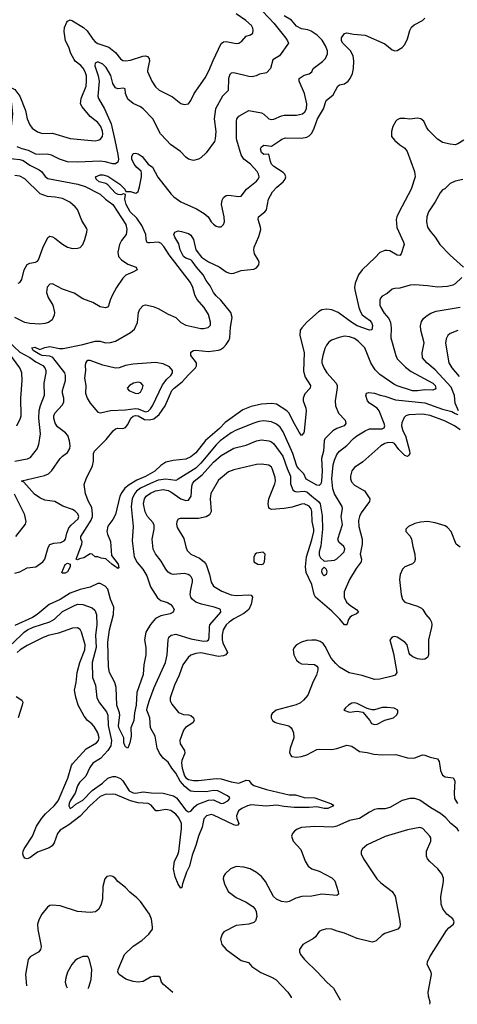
# Model space of a CAD drawing. Header units: inches. Extents: x 1694797 to 1849917, y 907313 to 1017959.
# Tile 19 of 256: x 1712970 to 1716447, y 913134 to 920957. Entities that reach past the tile are written whole.
import ezdxf

# ---------------------------------------------------------------- set-up
doc = ezdxf.new("R2010")
doc.units = ezdxf.units.IN
doc.header["$MEASUREMENT"] = 0
doc.layers.add('B7911', color=7, linetype='Continuous')
doc.layers.add('B7912', color=7, linetype='Continuous')

msp = doc.modelspace()

# ---------------------------------------------------------------- linework, layer by layer
at = {"layer": 'B7911', "color": 5}
for points, elevation in [([(1712930, 916559), (1712970, 916571.2), (1713030, 916601.5), (1713098.5, 916610), (1713154.4, 916650), (1713169.8, 916670), (1713196.2, 916763.8), (1713210, 916786.7), (1713241, 916799), (1713297, 916803), (1713324, 916816), (1713334.3, 916830), (1713342.9, 916877.1), (1713360.6, 916919.4), (1713378.7, 916941.3), (1713434.6, 916990), (1713439.8, 917010), (1713432.5, 917030), (1713410, 917053.1), (1713390, 917065.3), (1713312.7, 917092.7), (1713249.3, 917130), (1713170, 917140.5), (1713130, 917158.5), (1713087.5, 917187.5), (1713002, 917282), (1712984, 917290), (1712986.3, 917293.7), (1713165.6, 917334.4), (1713198.9, 917350), (1713224.6, 917375.4), (1713290, 917470.5), (1713309.5, 917490), (1713350, 917517.1), (1713367.1, 917550), (1713370.8, 917570), (1713366.3, 917610), (1713352.3, 917652.3), (1713333.7, 917673.7), (1713270, 917721.3), (1713251.3, 917751.3), (1713241.3, 917790), (1713242.2, 917810), (1713249.8, 917830), (1713310, 917897.8), (1713319.8, 917920.2), (1713321.2, 917950), (1713309.9, 917990), (1713309.3, 918010), (1713333.3, 918090), (1713334.5, 918130), (1713329.1, 918150), (1713232.1, 918272.1), (1713210, 918282.7), (1713149.3, 918290), (1713130, 918297.7), (1713077.4, 918330), (1713065.1, 918350), (1713090, 918355), (1713130, 918336.9), (1713170, 918353), (1713210, 918360.9), (1713285.8, 918345.8), (1713315, 918345), (1713470, 918376.5), (1713570, 918403.1), (1713610, 918402), (1713650.3, 918390.3), (1713690, 918391.3), (1713730, 918402.8), (1713850, 918473), (1713881.1, 918498.9), (1713906.8, 918550), (1713914.3, 918630), (1713923.5, 918656.5), (1713950, 918685.5), (1713970, 918690.4), (1714030, 918679.5), (1714070, 918663.7), (1714150, 918616.9), (1714210, 918590.3), (1714250.4, 918550), (1714290, 918531.2), (1714410, 918503.9), (1714430, 918503.2), (1714468.5, 918511.5), (1714484.7, 918530), (1714486.7, 918553.3), (1714470, 918614), (1714436.1, 918670), (1714376.4, 918736.4), (1714361.4, 918770), (1714345.6, 918830), (1714327.8, 918870), (1714156.5, 919090), (1714116.2, 919156.2), (1714090, 919181.8), (1714070, 919189.8), (1714003.3, 919183.3), (1713990, 919183.9), (1713980.5, 919190), (1713973.5, 919213.5), (1713971.2, 919250), (1713941.1, 919321.1), (1713899.9, 919379.9), (1713848, 919430), (1713815.3, 919490), (1713805.2, 919530), (1713809.4, 919569.4), (1713794.2, 919574.2), (1713774.3, 919565.7), (1713752.5, 919567.5), (1713730, 919579.1), (1713670, 919645.9), (1713655, 919655), (1713602.2, 919670), (1713577.8, 919690), (1713572.8, 919710), (1713610, 919725.3), (1713630, 919725.3), (1713670, 919713.3), (1713765.4, 919650), (1713806.3, 919610), (1713813.2, 919593.2), (1713850, 919592.6), (1713890, 919578.3), (1713897.8, 919582.2), (1713910, 919593), (1713920.6, 919630), (1713937, 919710), (1713937.3, 919737.3), (1713933.6, 919753.6), (1713901.6, 919781.6), (1713880.5, 919810), (1713861.4, 919850), (1713859.8, 919870), (1713870, 919894), (1713890, 919897.1), (1713910, 919890.4), (1713941.7, 919870), (1713990, 919810.4), (1714024.4, 919784.5), (1714066.4, 919706.4), (1714173.6, 919570), (1714193.8, 919550), (1714250.6, 919510.6), (1714374.2, 919454.2), (1714436.2, 919416.2), (1714466.4, 919390), (1714491.7, 919351.7), (1714510, 919333), (1714530, 919318), (1714550, 919310.6), (1714570, 919310.7), (1714589.3, 919330), (1714596.2, 919350), (1714594, 919390), (1714572.1, 919490), (1714577.6, 919522.4), (1714590, 919545.5), (1714610, 919559.3), (1714630, 919563.8), (1714710, 919552.4), (1714730, 919555.5), (1714771.8, 919610), (1714850, 919674.9), (1714863.6, 919690), (1714872.8, 919710), (1714868.3, 919730), (1714856.4, 919750), (1714802.3, 919810), (1714749.9, 919849.9), (1714730, 919883.6), (1714696.2, 920000)], 840), ([(1713725.3, 920000), (1713750, 919886), (1713754.3, 919850), (1713750, 919825.3), (1713730, 919812.3), (1713710, 919811), (1713650, 919827.3), (1713610, 919832.3), (1713430, 919824.5), (1713350, 919828.4), (1713286.9, 919850), (1713222.2, 919882.2), (1713188, 919888), (1713130, 919886.2), (1713097.6, 919890), (1713038.3, 919918.3), (1712990, 919930.1), (1712950, 919946.8)], 860), ([(1715947.2, 920000), (1715950, 919996.3), (1715990, 919962), (1716030, 919935.6), (1716048.9, 919910), (1716106, 919750), (1716112.8, 919710), (1716079.6, 919610), (1715983.9, 919430), (1715965.9, 919390), (1715961.7, 919370), (1715965.8, 919305.8), (1716020.4, 919190), (1716023.8, 919170), (1716002, 919098), (1715990, 919084.2), (1715970, 919086), (1715910, 919119.8), (1715890, 919124.2), (1715870, 919124.4), (1715830, 919108), (1715793.5, 919066.5), (1715690, 918969.6), (1715661.7, 918930), (1715635.8, 918864.2), (1715630.2, 918830), (1715631.9, 918810), (1715663.7, 918670), (1715676.5, 918636.5), (1715692, 918612.1), (1715748.5, 918570), (1715763.9, 918550), (1715772.5, 918527.5), (1715766.9, 918493.1), (1715750, 918489.8), (1715650, 918524.2), (1715607.7, 918550), (1715501.3, 918630), (1715450, 918652.7), (1715410, 918658.4), (1715370, 918651.7), (1715343, 918637), (1715250, 918554.6), (1715210.2, 918510), (1715199.4, 918490), (1715194.8, 918450), (1715229.5, 918310), (1715225.5, 918165.5), (1715237.9, 918117.9), (1715280.9, 918050), (1715276.5, 918030), (1715235.2, 917984.8), (1715222.3, 917950), (1715222.9, 917930), (1715243.5, 917870), (1715245, 917850), (1715230, 917688), (1715226.2, 917673.8), (1715210, 917653.2), (1715190, 917680.7), (1715139.8, 917770), (1715112.1, 917832.1), (1715091.6, 917850), (1715010, 917902.7), (1714970, 917908), (1714890, 917902.4), (1714810, 917885), (1714743.7, 917856.3), (1714603.2, 917756.8), (1714556.3, 917710), (1714445.3, 917614.7), (1714370, 917516), (1714330, 917483.5), (1714290, 917465.7), (1714190, 917455.6), (1714130, 917440.4), (1714090, 917414.5), (1714042.8, 917370), (1713970, 917328.5), (1713900.3, 917299.7), (1713838.9, 917261.1), (1713805.7, 917234.3), (1713780.7, 917199.3), (1713766.2, 917170), (1713730, 917025.2), (1713710, 916986), (1713670, 916933.2), (1713662.6, 916890), (1713666.5, 916870), (1713690.9, 916810), (1713698.5, 916698.5), (1713752, 916630), (1713757.3, 916602.7), (1713750, 916595.3), (1713744.8, 916604.8), (1713730, 916609.6), (1713700.9, 916630), (1713653, 916673), (1713618, 916678), (1713590, 916688), (1713570, 916688), (1713546, 916710), (1713530, 916713.2), (1713478.4, 916681.6), (1713445.8, 916674.2), (1713430, 916666), (1713418, 916670), (1713464.4, 916790), (1713465.1, 916810), (1713456, 916830), (1713454.5, 916850), (1713538.4, 916981.7), (1713548, 917010), (1713549.4, 917030), (1713541.9, 917081.9), (1713516.4, 917130), (1713493, 917190), (1713482.7, 917262.7), (1713498, 917310), (1713546.9, 917413.1), (1713555.4, 917450), (1713556.3, 917510), (1713563.6, 917530), (1713658, 917622), (1713711.8, 917690), (1713730, 917706.4), (1713750, 917712.6), (1713790, 917710.2), (1713810, 917718.2), (1713830, 917740.3), (1713851.6, 917790), (1713870, 917806.6), (1713890, 917813), (1713910, 917810.3), (1713961.7, 917781.7), (1714002.1, 917777.9), (1714034.4, 917785.6), (1714078.8, 917821.2), (1714125.4, 917890), (1714178.4, 918010), (1714195.9, 918030), (1714260.2, 918079.8), (1714310, 918135.9), (1714366.2, 918190), (1714374.3, 918205.7), (1714375.1, 918230), (1714329.7, 918290), (1714330, 918314.8), (1714351.5, 918328.5), (1714368.6, 918331.4), (1714470, 918321.6), (1714549.8, 918330.2), (1714564.6, 918335.4), (1714588.3, 918351.7), (1714610, 918375.6), (1714632, 918408), (1714639.8, 918430), (1714644.8, 918515.2), (1714657, 918590), (1714647.8, 918630), (1714569, 918729), (1714530, 918762.9), (1714508.7, 918788.7), (1714482.5, 918842.5), (1714450, 918885.3), (1714428.2, 918930), (1714374.5, 918990), (1714339.3, 919039.3), (1714329.9, 919049.9), (1714290, 919061.3), (1714270, 919074.5), (1714245.4, 919130), (1714235.3, 919175.3), (1714201.8, 919230), (1714195.1, 919250), (1714203.6, 919270), (1714230, 919278.9), (1714255.3, 919275.3), (1714310, 919258), (1714330, 919244.9), (1714351.4, 919210), (1714370.2, 919130), (1714413, 919070), (1714470, 919033.4), (1714553.6, 918993.6), (1714610, 918954.6), (1714630, 918945.7), (1714650, 918939.5), (1714670, 918942), (1714730, 918965.7), (1714830, 918974.3), (1714850, 918985.6), (1714869.9, 919010), (1714871.8, 919030), (1714864.9, 919050), (1714836, 919096), (1714829.5, 919130), (1714833.6, 919150), (1714870, 919235.2), (1714885.9, 919290), (1714883.8, 919310), (1714864.2, 919370), (1714867.1, 919390), (1714917.6, 919430), (1714930, 919447.7), (1714946.6, 919530), (1714977.4, 919590), (1715012.4, 919627.6), (1715062.1, 919670), (1715078.7, 919690), (1715083.8, 919710), (1715077, 919730), (1715064.1, 919744.1), (1714989.8, 919790), (1714970.9, 919810), (1714962, 919830), (1714950, 919888.7), (1714910, 919886), (1714890, 919901.6), (1714883.8, 919930), (1714890, 919947.7), (1714910, 919959.7), (1714970, 919952), (1715041.3, 920000)], 820), ([(1713512.2, 920000), (1713570, 919994.6), (1713592.7, 920000)], 880), ([(1714519.6, 920000), (1714516.4, 919990), (1714450, 919900.5), (1714410, 919860.5), (1714390, 919848), (1714350, 919838.4), (1714310, 919848.2), (1714290, 919863.8), (1714248.2, 919910), (1714166.8, 919966.8), (1714135.3, 920000)], 860), ([(1716498.4, 920000), (1716450, 919969.8), (1716430, 919963.9), (1716390, 919967.4), (1716330, 919982.8), (1716302.5, 920000)], 820), ([(1712870, 919856.4), (1712970, 919846.8), (1712998.2, 919838.2), (1713050, 919801.2), (1713124.7, 919764.7), (1713143.5, 919750), (1713171.7, 919711.7), (1713194.3, 919694.3), (1713432, 919650), (1713490, 919630.9), (1713610, 919571.3), (1713651.8, 919531.8), (1713708.7, 919490), (1713811.8, 919330), (1713822.2, 919290), (1713814.7, 919250), (1713778.3, 919201.7), (1713762, 919170), (1713749.7, 919110), (1713754.9, 919074.9), (1713778.7, 919050), (1713830, 919015.6), (1713895.3, 918990), (1713902, 918970), (1713869, 918950), (1713813.5, 918926.5), (1713790, 918904.4), (1713739.8, 918830), (1713707.6, 918770), (1713688.7, 918730), (1713675.3, 918684.7), (1713666.6, 918673.4), (1713652.3, 918667.7), (1713610, 918674.9), (1713550.2, 918710.2), (1713470, 918740.2), (1713403.4, 918783.4), (1713310, 918817), (1713230, 918858.4), (1713210, 918857.1), (1713188, 918832), (1713181.8, 918790), (1713195.6, 918750), (1713233.8, 918690), (1713247.4, 918630), (1713244.7, 918610), (1713227, 918573), (1713198, 918550), (1713170, 918542.4), (1713130, 918539.2), (1713050, 918542.6), (1713010, 918551.1), (1712930.7, 918590.7)], 860), ([(1712956.6, 918863.4), (1712971.8, 918870), (1712987.7, 918892.3), (1713006.2, 918970), (1713028.2, 919011.8), (1713050, 919023.2), (1713094.5, 919030), (1713110, 919038.9), (1713118.7, 919050), (1713154.6, 919145.4), (1713192.5, 919227.5), (1713210, 919236.5), (1713230, 919232.8), (1713250, 919222.3), (1713310, 919173.4), (1713350, 919150.4), (1713390, 919140.5), (1713430, 919140.7), (1713450, 919146.8), (1713470, 919170.8), (1713488.3, 919211.7), (1713503.6, 919270), (1713505.1, 919290), (1713501, 919301), (1713462.7, 919362.7), (1713428, 919448), (1713411.3, 919470), (1713367.1, 919507.1), (1713310, 919537.1), (1713252.3, 919547.7), (1713190, 919551.2), (1713133.1, 919573.1), (1713010, 919692.4), (1712970, 919713), (1712930, 919718.9)], 880), ([(1716490, 919687.2), (1716430, 919673.5), (1716390, 919655.8), (1716346.9, 919613.1), (1716330, 919604.5), (1716310, 919580.7), (1716270.8, 919509.2), (1716219, 919430), (1716203.6, 919390), (1716200.9, 919350), (1716208.9, 919310), (1716230, 919277.1), (1716270.2, 919230.2), (1716307.6, 919170), (1716390, 919085.3), (1716497.1, 918990)], 840), ([(1716483, 918910), (1716430, 918858.9), (1716410, 918848.6), (1716370, 918838), (1716290, 918831.6), (1716210, 918843.9), (1716110, 918850.7), (1716073.2, 918846.8), (1715990, 918823.5), (1715950, 918821.1), (1715930, 918815.4), (1715890, 918783), (1715850, 918760.7), (1715836.5, 918743.5), (1715831.4, 918728.6), (1715831.5, 918690), (1715840.3, 918670), (1715866.6, 918626.6), (1715902.5, 918582.5), (1715916.2, 918550), (1715920.2, 918510), (1715919.1, 918430), (1715958.2, 918290), (1715970, 918262), (1716035.8, 918195.8), (1716081, 918161), (1716251.6, 918070), (1716271.2, 918050), (1716275.3, 918030), (1716270, 918020.4), (1716250, 918013.9), (1716190, 918017.1), (1716130, 918007.5), (1716090, 918008.5), (1715970, 918048.6), (1715942.3, 918062.3), (1715830, 918138.3), (1715794.5, 918174.5), (1715758.7, 918230), (1715711.9, 918350), (1715661.3, 918401.3), (1715630, 918423.2), (1715590, 918438.1), (1715550, 918443.2), (1715506.9, 918433.1), (1715447.7, 918410), (1715425.5, 918394.5), (1715407.8, 918372.2), (1715394.4, 918345.6), (1715377.6, 918290), (1715370.2, 918250), (1715371.3, 918230), (1715386.5, 918190), (1715411, 918150), (1715485.2, 918070), (1715491.8, 918050), (1715491.7, 918031.7), (1715475.8, 917930), (1715479, 917890), (1715501.8, 917830), (1715554.5, 917774.5), (1715560.7, 917750), (1715548.8, 917730), (1715490, 917707.9), (1715458.2, 917690), (1715394, 917626), (1715388.2, 917610), (1715382.5, 917530), (1715367.9, 917470), (1715372.4, 917370), (1715369, 917291), (1715363.5, 917270), (1715350, 917255.3), (1715330, 917257.5), (1715245.4, 917305.4), (1715227, 917350), (1715188.3, 917388.3), (1715172.7, 917410), (1715141, 917510), (1715063.1, 917683.1), (1715039.7, 917719.7), (1715010, 917744.2), (1714970, 917761.5), (1714910, 917769.1), (1714870, 917763.9), (1714830, 917751.9), (1714690, 917696.7), (1714650, 917674.2), (1714563.7, 917610), (1714530, 917578.2), (1714410, 917434.4), (1714370, 917393.5), (1714230, 917305.4), (1714210, 917295.7), (1714130, 917307.2), (1714070, 917297.2), (1714010, 917273.2), (1713930, 917233.6), (1713898.4, 917210), (1713881.1, 917190), (1713863.4, 917150), (1713856.6, 917090), (1713870.1, 916929.9), (1713863.7, 916816.3), (1713880.1, 916690), (1713904, 916644), (1713947.7, 916590), (1713979.2, 916539.2), (1714009.4, 916450), (1714064.6, 916364.6), (1714090, 916342.4), (1714145.2, 916325.2), (1714170, 916310.4), (1714186.7, 916290), (1714195.8, 916270), (1714188.4, 916250), (1714164.4, 916235.5), (1714090, 916219.9), (1714050, 916199.6), (1714007.8, 916152.2), (1713972.2, 916090), (1713961, 916030), (1713971.3, 915970), (1713971.3, 915910), (1713956.9, 915830), (1713950, 915755.3), (1713899.2, 915610), (1713896, 915510), (1713881, 915450), (1713876.6, 915390), (1713853.4, 915330), (1713854.8, 915265.2), (1713844, 915210), (1713830, 915169.2), (1713810, 915179.6), (1713804.2, 915190), (1713798.2, 915210), (1713797.4, 915250), (1713756.7, 915330), (1713755.4, 915350), (1713765.9, 915430), (1713763.2, 915450), (1713741.9, 915510), (1713737.1, 915650), (1713725.8, 915690), (1713684.2, 915770), (1713674, 915814), (1713669, 916011), (1713682.3, 916110), (1713714.9, 916230), (1713716.6, 916290), (1713692.4, 916352.4), (1713670, 916432.1), (1713650, 916457), (1713610, 916477.9), (1713590, 916477.4), (1713530, 916448.7), (1713449.9, 916429.9), (1713370, 916399.2), (1713290, 916350.8), (1713204.7, 916310), (1713108.3, 916231.7), (1713072, 916208), (1712930, 916143.2)], 840), ([(1716456.3, 917850), (1716430.5, 917910.5), (1716424.5, 917970), (1716396.8, 918036.8), (1716270, 918174.8), (1716205.5, 918230), (1716171.4, 918270), (1716166.4, 918310), (1716182.4, 918390), (1716155.8, 918490), (1716154.5, 918525.5), (1716161.2, 918558.8), (1716176.9, 918583.1), (1716199.1, 918600.9), (1716235.8, 918624.2), (1716278.6, 918641.4), (1716470, 918673.3)], 860), ([(1716450, 918488.9), (1716390, 918463.9), (1716371, 918449), (1716357.5, 918422.5), (1716353.1, 918386.9), (1716380.6, 918230), (1716402.9, 918190), (1716461.8, 918121.8)], 880), ([(1712881.3, 918401.3), (1712970, 918316.1), (1713050, 918274.3), (1713097.7, 918237.7), (1713154.2, 918210), (1713170.6, 918190), (1713177.8, 918170), (1713178, 918150), (1713162.2, 918070), (1713164.5, 917970), (1713131.8, 917890), (1713122, 917850), (1713118.7, 917790), (1713132.6, 917667.4), (1713119.3, 917580.7), (1713108.5, 917550), (1713050, 917475.5), (1713030, 917464.4), (1712930, 917447.5)], 860), ([(1712946.9, 917730), (1712976, 917790), (1712980.9, 917810), (1712979.4, 917950), (1712989.8, 918090.2), (1712985.8, 918150), (1712970.9, 918190), (1712884.5, 918310)], 880), ([(1712910, 915997.2), (1713005.1, 916090), (1713032, 916110), (1713075.6, 916130), (1713210, 916173.9), (1713244.9, 916195.1), (1713310, 916254.8), (1713410, 916305.5), (1713432.9, 916312.9), (1713470, 916309.8), (1713544.5, 916284.5), (1713565.6, 916265.6), (1713579.4, 916230), (1713583.2, 916150), (1713573, 916067), (1713577.1, 915970), (1713546.7, 915850), (1713549.3, 915730), (1713572.1, 915670), (1713582.5, 915570), (1713603.2, 915530), (1713658.3, 915458.3), (1713670, 915431.2), (1713673.8, 915350), (1713699.7, 915230), (1713692.5, 915187.5), (1713670.6, 915150), (1713612.1, 915087.9), (1713550, 915049.5), (1713526, 915014), (1713494.2, 914945.8), (1713444.5, 914895.5), (1713429.9, 914870), (1713409.9, 914810), (1713369.9, 914750), (1713361.4, 914730), (1713359.8, 914710), (1713369.6, 914690), (1713390, 914700.3), (1713416, 914724), (1713470, 914755.6), (1713546.3, 914833.7), (1713626.5, 914890), (1713670, 914930.5), (1713710, 914943.6), (1713730, 914942.4), (1713770, 914927.1), (1713788.8, 914908.8), (1713840.2, 914830), (1713870, 914813.2), (1713890, 914812.2), (1713950, 914822), (1714013.7, 914813.7), (1714110, 914811.1), (1714190.8, 914790.8), (1714215.5, 914775.5), (1714290, 914677.1), (1714310, 914662.9), (1714330, 914667.6), (1714357.6, 914702.4), (1714379.6, 914720.4), (1714470, 914756.1), (1714510, 914758.8), (1714570, 914729.8), (1714590, 914731.8), (1714623.1, 914750), (1714640.4, 914770), (1714636.7, 914776.7), (1714620.5, 914790), (1714543.8, 914830), (1714510, 914832.7), (1714450, 914823.1), (1714350, 914823.4), (1714330, 914826.5), (1714315.1, 914835.1), (1714283.1, 914863.1), (1714245.6, 914905.6), (1714210.4, 914970), (1714178.7, 915010), (1714150, 915056.9), (1714110, 915090.2), (1714081.5, 915130), (1714062.7, 915170), (1714045.5, 915265.4), (1714010.3, 915330), (1714004.4, 915410), (1713980.9, 915470), (1713982.8, 915490), (1714000.8, 915550), (1714039.3, 915650), (1714128.5, 915850), (1714142.3, 915910), (1714150.2, 916029.8), (1714155.3, 916050), (1714172.5, 916067.5), (1714210, 916074.2), (1714330, 916037.1), (1714430, 916020.2), (1714458, 916022), (1714470.1, 916029.9), (1714474.3, 916045.7), (1714476.6, 916130), (1714481.4, 916150), (1714568.9, 916250), (1714566, 916270), (1714555.3, 916275.3), (1714514, 916290), (1714414.1, 916314.1), (1714370, 916330.2), (1714341.5, 916350), (1714329.2, 916370), (1714325, 916390), (1714328.5, 916430), (1714342.2, 916490), (1714342, 916510), (1714332.9, 916530), (1714321.2, 916541.2), (1714307.7, 916550), (1714276.8, 916556.8), (1714188.4, 916548.4), (1714170, 916553.8), (1714150, 916567.6), (1714131.3, 916591.3), (1714094.9, 916654.9), (1714050, 916712.2), (1714031.3, 916750), (1714023.5, 916830), (1714038.7, 916910), (1714037.8, 916937.8), (1714030, 916959), (1713985, 917010), (1713966.6, 917046.6), (1713952.9, 917110), (1713960.5, 917150), (1713975.2, 917170), (1714010, 917194.5), (1714050, 917212.8), (1714110, 917224.7), (1714150, 917215), (1714170, 917204.9), (1714250, 917149.3), (1714290, 917137.3), (1714310, 917140.8), (1714331.6, 917170), (1714337.8, 917250), (1714342.6, 917270), (1714355.3, 917290), (1714420.5, 917339.5), (1714510, 917442.1), (1714570, 917494.9), (1714670, 917552.9), (1714770, 917576.8), (1714850, 917610.6), (1714890, 917617.8), (1714950, 917609.8), (1714970, 917602.5), (1714990, 917586.6), (1715060.2, 917490), (1715095.5, 917390), (1715122.4, 917330), (1715120.8, 917270), (1715140.9, 917220.9), (1715152, 917212), (1715170, 917206.7), (1715230, 917212.1), (1715250, 917206.9), (1715289.9, 917170), (1715344.9, 917130), (1715358.3, 917110), (1715374, 917014), (1715375.7, 916910), (1715362.4, 916777.6), (1715349.3, 916729.3), (1715350, 916702.7), (1715360.5, 916680.5), (1715390, 916656), (1715470, 916663), (1715490, 916672.8), (1715530, 916709.8), (1715548, 916730), (1715553.6, 916753.6), (1715546.3, 916770), (1715505.8, 916805.8), (1715498, 916830), (1715533.4, 916946.6), (1715525.1, 917010), (1715535.9, 917070), (1715532.9, 917090), (1715470.1, 917190), (1715457.8, 917230), (1715449.7, 917310.3), (1715461, 917419), (1715470, 917456.9), (1715490, 917503.1), (1715510, 917528.8), (1715570, 917573.3), (1715622.4, 917630), (1715649.1, 917650), (1715713.4, 917690), (1715750, 917705.9), (1715850, 917707.1), (1715864.5, 917715.5), (1715870.8, 917729.2), (1715866.7, 917750), (1715826, 917850), (1715809.5, 917869.5), (1715750.4, 917910), (1715734.4, 917930), (1715720.5, 917970), (1715724.7, 917990), (1715744.7, 917995.3), (1715790, 917990.9), (1715833.2, 917973.2), (1715870, 917965.5), (1715956.3, 917936.3), (1716190, 917913.6), (1716330, 917862.2), (1716403.1, 917843.1), (1716430, 917827.1), (1716450, 917821)], 860), ([(1716470, 917697.4), (1716423.8, 917730), (1716346.2, 917770), (1716230, 917812.8), (1716170, 917822.9), (1716061.7, 917818.3), (1716037.1, 917810), (1716023.8, 917796.2), (1716005.8, 917754.2), (1716002.7, 917730), (1716013.9, 917690), (1716035, 917650), (1716067.8, 917532.2), (1716070.1, 917510), (1716062.6, 917497.4), (1716050, 917486.3), (1716030, 917495.4), (1715982.9, 917542.9), (1715947.1, 917590), (1715930, 917597.8), (1715890, 917595.8), (1715870, 917589.1), (1715840.2, 917570), (1715696.3, 917443.7), (1715630, 917398.7), (1715608.3, 917371.7), (1715597.7, 917330), (1715598.5, 917310), (1715606.1, 917286.1), (1715630, 917259), (1715710, 917212.6), (1715751, 917149), (1715750, 917129.6), (1715682.3, 917037.7), (1715669.4, 917010), (1715661.9, 916978.1), (1715663.9, 916930), (1715690.6, 916830), (1715690.6, 916790), (1715674.6, 916710), (1715686.7, 916670), (1715683, 916650), (1715642.7, 916597.3), (1715589.7, 916510.3), (1715546.6, 916410), (1715548.4, 916368.4), (1715567.1, 916330), (1715600.5, 916300.5), (1715646.7, 916270), (1715661.7, 916250), (1715644.7, 916235.3), (1715610, 916221.2), (1715593.6, 916206.4), (1715583.4, 916190), (1715570, 916149.6), (1715550, 916149.8), (1715513.7, 916193.7), (1715450, 916256.7), (1715320.2, 916370), (1715309.9, 916390), (1715290.3, 916470.3), (1715244.8, 916564.8), (1715240.7, 916610), (1715248.9, 916690), (1715290, 916823.7), (1715305.5, 916890), (1715306.3, 916910), (1715294.2, 916970), (1715290.4, 917050), (1715285.2, 917070), (1715270, 917090.5), (1715230, 917109.1), (1715210, 917107), (1715135.9, 917084.1), (1715070, 917072.5), (1714970, 917066), (1714953.7, 917073.7), (1714950, 917080.7), (1714944.1, 917110), (1714948.5, 917150), (1714997.2, 917270), (1715001.6, 917290), (1714998.8, 917318.8), (1714976.8, 917390), (1714970, 917402), (1714950, 917418.7), (1714890, 917425.8), (1714850, 917422), (1714670, 917381.4), (1714630, 917364.4), (1714550, 917297.7), (1714487.5, 917192.5), (1714482.2, 917150), (1714492.2, 917050), (1714477.5, 917022.5), (1714450, 917007.4), (1714390, 916994.7), (1714245.1, 916994.9), (1714230, 916989.5), (1714218, 916970), (1714216.5, 916950), (1714221.8, 916921.8), (1714275.1, 916835.1), (1714288.6, 916768.6), (1714300.3, 916740.3), (1714328.7, 916710), (1714397.3, 916677.3), (1714435.7, 916650), (1714450, 916627.9), (1714478.2, 916550), (1714490, 916488.2), (1714510, 916457.3), (1714576.1, 916416.1), (1714650, 916386), (1714690, 916382.3), (1714788, 916388), (1714810, 916384), (1714820.2, 916370), (1714810, 916313), (1714789.4, 916270), (1714750, 916238.8), (1714670, 916195.8), (1714632.8, 916170), (1714610, 916148.1), (1714587.2, 916110), (1714577.2, 916070), (1714578.1, 916030), (1714584.8, 916004.8), (1714622, 915930), (1714608.3, 915911.7), (1714590, 915903.7), (1714550, 915898.3), (1714410, 915925.4), (1714370, 915919.9), (1714330, 915907.9), (1714307.2, 915890), (1714265.8, 915830), (1714236.2, 915750), (1714199.7, 915670), (1714164.7, 915570), (1714165.4, 915545.4), (1714177.3, 915517.3), (1714232.6, 915452.6), (1714270, 915435.8), (1714310, 915434.9), (1714330, 915428.7), (1714350.3, 915410), (1714355.8, 915390), (1714344.9, 915370), (1714288.2, 915331.8), (1714270, 915311.8), (1714241.3, 915230), (1714244.2, 915204.2), (1714279, 915150), (1714280.8, 915130), (1714257.7, 915070), (1714255, 915050), (1714260.1, 915010), (1714279.5, 914950), (1714290, 914932.6), (1714310, 914919.4), (1714350, 914911.3), (1714390, 914911.4), (1714530, 914928.9), (1714570, 914924.1), (1714650, 914900.8), (1714710, 914891), (1714770, 914915.8), (1714790, 914913.1), (1714808.2, 914888.3), (1714831.3, 914871.3), (1714930, 914840.8), (1715110, 914796.8), (1715161, 914799), (1715230, 914777), (1715314.8, 914774.8), (1715447, 914727), (1715459, 914719), (1715463.1, 914710), (1715418, 914690), (1715390, 914689), (1715330, 914702.7), (1715270, 914696.5), (1715150, 914698.6), (1715070, 914704.5), (1715010, 914714.8), (1714928.5, 914708.5), (1714810, 914718), (1714779.6, 914710), (1714734.2, 914690), (1714708.9, 914670), (1714693.1, 914630), (1714694.6, 914610), (1714710.2, 914569.8), (1714702.6, 914557.4), (1714690, 914554), (1714670, 914559.2), (1714510, 914637.6), (1714490, 914640.8), (1714453.4, 914630), (1714433.4, 914606.7), (1714418.9, 914541.1), (1714390.5, 914469.5), (1714370, 914394.3), (1714340.8, 914319.2), (1714317.8, 914230), (1714295.9, 914184.1), (1714263.8, 914090), (1714258.8, 914061.2), (1714250, 914056), (1714230, 914089), (1714205.9, 914145.9), (1714192.2, 914210), (1714200.2, 914270), (1714223.7, 914316.3), (1714233.1, 914346.9), (1714256.5, 914530), (1714256.6, 914570), (1714235.1, 914615.1), (1714210, 914644.2), (1714170, 914673.9), (1714130, 914680.7), (1714070.6, 914670.6), (1714051.4, 914671.4), (1714015, 914715), (1713990, 914728.1), (1713910, 914735.4), (1713849.4, 914749.4), (1713730, 914799.7), (1713703.3, 914803.3), (1713650, 914800.2), (1713610, 914784.2), (1713527, 914710), (1713450, 914629), (1713360.8, 914559.2), (1713290, 914516.5), (1713271, 914490), (1713243.5, 914416.5), (1713228.3, 914391.7), (1713203.9, 914376.1), (1713110, 914342.6), (1713050, 914297), (1713030, 914288.8), (1713010, 914295.5), (1712999.9, 914310), (1712994.5, 914330), (1712997.3, 914350), (1713006.3, 914370), (1713072.2, 914470), (1713102.5, 914550), (1713146.1, 914613.9), (1713173.7, 914646.3), (1713242.5, 914710), (1713274.1, 914750), (1713351.9, 914930), (1713382, 915030), (1713390, 915044), (1713497.6, 915162.4), (1713579.8, 915210), (1713596.8, 915230), (1713601.8, 915250), (1713590, 915289.6), (1713561.9, 915341.9), (1713543.2, 915363.2), (1713508.6, 915388.6), (1713482.8, 915422.8), (1713434.5, 915510), (1713414.7, 915574.7), (1713406.1, 915630), (1713418.7, 915690), (1713426.4, 915770), (1713448.6, 915850), (1713488.2, 915950), (1713490.4, 915990), (1713461.2, 916090), (1713450, 916112.6), (1713430, 916126), (1713390, 916121.6), (1713277.9, 916082.1), (1713197, 916063), (1713150, 916045.8), (1713030, 915985), (1712973.7, 915950), (1712950, 915929.8)], 880), ([(1712926.6, 917190), (1713006, 917030), (1713017.4, 916970), (1713012.8, 916950), (1712937.6, 916850)], 860), ([(1716470, 916765.6), (1716437, 916790), (1716397.4, 916890), (1716370, 916922.4), (1716350, 916934.7), (1716270, 916958.7), (1716210.5, 916969.5), (1716154.6, 916965.4), (1716110, 916954.5), (1716058, 916930), (1716038, 916910), (1716038, 916890), (1716072.2, 916852.2), (1716083.7, 916830), (1716093.6, 916770), (1716110.3, 916709.7), (1716112.8, 916667.2), (1716106.7, 916650), (1716090, 916633.3), (1716030.7, 916610), (1716010.4, 916590), (1715991.7, 916550), (1715987.9, 916510), (1716001.7, 916390), (1716010.4, 916350), (1716030, 916329.1), (1716130, 916298.4), (1716162, 916282), (1716173.8, 916270), (1716196.5, 916230), (1716231.4, 916190), (1716241.3, 916170), (1716244.9, 916150), (1716242.4, 916130), (1716217.6, 916030), (1716217.4, 915910), (1716210.4, 915890), (1716190, 915876.9), (1716167.9, 915872.1), (1716130, 915877.8), (1716094.2, 915894.2), (1716071.3, 915910), (1716063.6, 915923.6), (1716047.8, 915990), (1716031.2, 916010), (1715970, 916049.6), (1715950, 916055.6), (1715928.3, 916051.7), (1715911.1, 916028.9), (1715940.3, 915920.3), (1715965.2, 915770), (1715953.4, 915750), (1715930, 915739.8), (1715830, 915716.1), (1715790, 915714.8), (1715690, 915746.4), (1715588.4, 915768.4), (1715511.5, 915811.5), (1715480.5, 915840.5), (1715444.2, 915884.2), (1715398, 915978), (1715380.1, 916000.1), (1715357.4, 916017.4), (1715326.6, 916026.6), (1715290, 916028.3), (1715250, 916024), (1715210, 916011.1), (1715170.2, 915989.8), (1715150.4, 915970), (1715142.6, 915950), (1715147.6, 915910), (1715170, 915868.2), (1715190, 915848.5), (1715210, 915839.5), (1715312.5, 915832.5), (1715330, 915821), (1715337.3, 915810), (1715339.1, 915790), (1715328.2, 915750), (1715301.2, 915698.8), (1715258.7, 915590), (1715226, 915550), (1715202, 915530), (1715166.5, 915513.5), (1715008.2, 915471.8), (1714974.6, 915445.4), (1714966.7, 915430), (1714967.4, 915410), (1714978.7, 915390), (1714996, 915376), (1715010, 915369.1), (1715107.1, 915347.1), (1715127, 915330), (1715135.9, 915315.9), (1715144.9, 915290), (1715147.1, 915250), (1715118.3, 915170), (1715114.2, 915134.2), (1715123, 915110), (1715130, 915103.8), (1715170, 915098), (1715210, 915103.2), (1715250, 915116.9), (1715330, 915157.2), (1715350, 915161.6), (1715450, 915157.6), (1715490, 915165), (1715570, 915191.6), (1715610, 915184.9), (1715670, 915142.6), (1715730, 915135.2), (1715782.3, 915122.3), (1715850, 915114.7), (1715957.6, 915117.6), (1716050, 915093.1), (1716090, 915088.8), (1716110, 915092), (1716170, 915114.9), (1716190, 915113.4), (1716230, 915096.4), (1716290, 915084), (1716302.8, 915062.8), (1716312.7, 914992.7), (1716330, 914953), (1716350, 914942), (1716412.8, 914932.8), (1716427.7, 914910), (1716421.1, 914810), (1716425.5, 914770), (1716447.7, 914730)], 920), ([(1712940.3, 915580.3), (1712986, 915550), (1712993.8, 915533.8), (1712990.3, 915510), (1712958, 915410)], 880), ([(1716459.8, 914510), (1716445, 914530), (1716395.4, 914570), (1716354.6, 914614.6), (1716314.3, 914650), (1716236, 914696), (1716150, 914754.6), (1716110, 914768), (1716070, 914767.9), (1716007.4, 914752.6), (1715910, 914696.1), (1715870, 914687.8), (1715814.2, 914685.8), (1715790, 914680.3), (1715750, 914660.9), (1715670.1, 914609.9), (1715590, 914594.6), (1715490, 914548.4), (1715457.9, 914542.1), (1715313.9, 914546.1), (1715210, 914538.9), (1715173.6, 914526.4), (1715152.2, 914510), (1715136.4, 914490), (1715130.4, 914470), (1715143.8, 914430), (1715202.7, 914362.8), (1715236.9, 914270), (1715261.7, 914230), (1715290, 914210.2), (1715350, 914191.3), (1715450, 914138.3), (1715474.8, 914114.8), (1715501.3, 914030), (1715502, 914010), (1715490, 913998), (1715370, 914007.7), (1715290, 913991.9), (1715210.2, 913989.8), (1715164.3, 913975.7), (1715110, 913949.6), (1715090, 913946), (1715050, 913949.7), (1715010, 913967.8), (1714985.6, 913990), (1714923.1, 914110), (1714890, 914149.7), (1714850, 914182), (1714800.7, 914210), (1714750, 914224.4), (1714690, 914227.4), (1714644.4, 914210), (1714602, 914170), (1714588.7, 914150), (1714585.3, 914130), (1714597.4, 914090), (1714624.9, 914030), (1714690, 913982.6), (1714770, 913945.3), (1714822, 913910), (1714839.5, 913890), (1714848.9, 913870), (1714853.8, 913830), (1714843.8, 913796.2), (1714830, 913783), (1714789.3, 913770.7), (1714690, 913760.3), (1714591.8, 913710), (1714577.6, 913690), (1714566.4, 913650), (1714575.3, 913610), (1714610, 913567.9), (1714730, 913482.8), (1714786.5, 913466.5), (1714814.1, 913434.1), (1714886.3, 913386.3), (1714970.2, 913350.2), (1715004.4, 913330), (1715100.4, 913230), (1715126, 913190), (1715126.5, 913184)], 920), ([(1716150, 914539.3), (1716050, 914520.5), (1715872.5, 914467.5), (1715730, 914401.6), (1715694, 914370), (1715684, 914350), (1715683, 914330), (1715702.4, 914290), (1715808, 914130), (1715838, 914098), (1715928.8, 914028.8), (1715953.5, 913993.5), (1715988.5, 913810), (1715992.2, 913770), (1715990.3, 913749.7), (1715973.4, 913730), (1715870, 913696.3), (1715850, 913683.6), (1715801.2, 913638.8), (1715790, 913631.6), (1715770, 913628.3), (1715650, 913655.1), (1715550, 913699.7), (1715493.4, 913713.4), (1715450, 913729.6), (1715410, 913734.5), (1715370, 913723.7), (1715350, 913712.3), (1715320.5, 913670), (1715304.4, 913655.6), (1715218.8, 913610), (1715194, 913570), (1715194, 913550), (1715202, 913530), (1715233.4, 913490), (1715336.3, 913390), (1715410.6, 913310), (1715462.7, 913262.7), (1715515.6, 913170), (1715517.2, 913166.1)], 940), ([(1716228.8, 913133.5), (1716231.8, 913150), (1716217.3, 913197.3), (1716214.6, 913230), (1716240.5, 913370), (1716239.7, 913390), (1716208.2, 913450), (1716209.7, 913470), (1716228.2, 913510), (1716361.2, 913718.8), (1716379.7, 913740.3), (1716416, 913770), (1716422.7, 913790), (1716411.5, 913811.5), (1716364, 913850), (1716332.1, 913892.1), (1716318.4, 913930), (1716316.3, 913990), (1716337.4, 914110), (1716336.2, 914136.2), (1716324.7, 914170), (1716291.6, 914210), (1716227.3, 914267.3), (1716209.8, 914289.8), (1716202.7, 914310), (1716201.7, 914350), (1716237.4, 914430), (1716235.4, 914455.4), (1716229.4, 914470), (1716173.2, 914530), (1716150, 914539.3)], 940), ([(1714186, 913227.2), (1714111.6, 913290), (1714097.6, 913310), (1714085.4, 913345.4), (1714074.7, 913354.7), (1714030, 913355.4), (1714010, 913349.7), (1713950, 913315.4), (1713910, 913308.3), (1713870, 913314.5), (1713812.7, 913332.7), (1713760.5, 913370), (1713749.7, 913390), (1713751.2, 913410), (1713802.7, 913530), (1713870, 913596.5), (1713939.6, 913640.4), (1713995.1, 913690), (1714025.6, 913730), (1714026, 913750), (1714016.9, 913810), (1714001, 913850), (1713928.6, 913950), (1713900.2, 913980.2), (1713843.5, 914023.5), (1713810, 914060.9), (1713749.3, 914110), (1713730, 914132.3), (1713710, 914149.4), (1713690, 914155.6), (1713662.8, 914150), (1713644.9, 914130), (1713630.4, 914070), (1713626.3, 913970), (1713618.3, 913930), (1713598, 913890), (1713571.8, 913868.2), (1713530, 913863.1), (1713430, 913869.8), (1713290, 913916.4), (1713230, 913920.5), (1713210, 913917.4), (1713190, 913906), (1713146, 913850), (1713124.2, 913810), (1713111.6, 913770), (1713113.3, 913726.7), (1713138.9, 913610), (1713141.1, 913590), (1713136, 913570), (1713121.1, 913550), (1713052, 913510), (1713035.8, 913490), (1713016.5, 913370), (1713024.8, 913280.4)], 920), ([(1713510, 913514), (1713470, 913512.7), (1713430, 913496), (1713410, 913481.2), (1713384, 913450), (1713350.7, 913390), (1713335.2, 913344.8), (1713330.6, 913309.4), (1713339, 913279), (1713346.3, 913265.7)], 940), ([(1713513.6, 913258), (1713519.7, 913270), (1713537.2, 913330), (1713542.4, 913410), (1713525.6, 913485.6), (1713510, 913514)], 940)]:
    msp.add_lwpolyline(points, dxfattribs=dict(at, elevation=elevation))
for points, elevation in [([(1713530, 918249.7), (1713510, 918249.6), (1713499.9, 918240.1), (1713492.4, 918227.6), (1713490.2, 918209.8), (1713491.3, 918170), (1713485.2, 918110), (1713494.7, 918050), (1713491.6, 917990), (1713506.7, 917950), (1713530, 917910.3), (1713590, 917839), (1713612.4, 917832.4), (1713690, 917852.1), (1713810, 917857.5), (1713890, 917867.7), (1713910, 917864.6), (1713970, 917841.7), (1713990, 917847), (1714010, 917866.3), (1714025.5, 917890), (1714104.6, 918055.4), (1714140, 918100), (1714170.7, 918130), (1714183.1, 918150), (1714183.5, 918170), (1714159.6, 918199.6), (1714110, 918223.7), (1714047.7, 918232.3), (1713870, 918220.2), (1713811.4, 918208.6), (1713758.8, 918190), (1713730, 918188.2), (1713630, 918212.9)], 840), ([(1713910, 918076.8), (1713874, 918070), (1713843, 918050), (1713824, 918030), (1713837.3, 918010), (1713886, 917990), (1713910, 917987.6), (1713930, 917998.4), (1713946.6, 918030), (1713950.9, 918050.9), (1713932.5, 918072.5)], 860), ([(1714905.2, 916725.2), (1714850, 916717.2), (1714841, 916710), (1714830, 916686), (1714831, 916650), (1714862, 916630), (1714890, 916628.2), (1714906, 916634), (1714915.1, 916650), (1714921.2, 916710)], 920), ([(1713310, 916559), (1713304.1, 916564.1), (1713330, 916627.3), (1713350, 916637.6), (1713370.8, 916630), (1713370.4, 916609.6), (1713350, 916569.5), (1713330, 916559.5)], 820), ([(1715390, 916538.7), (1715378.7, 916550), (1715369.2, 916570.8), (1715372, 916590), (1715390, 916608), (1715406, 916590), (1715410.2, 916570.2), (1715403.8, 916550)], 860), ([(1715630, 915529.5), (1715610, 915526.6), (1715581, 915510), (1715558, 915490), (1715544.7, 915470), (1715590, 915454.8), (1715650, 915461.6), (1715695.5, 915455.5), (1715752, 915390), (1715765.4, 915365.4), (1715790, 915356), (1715810, 915360.7), (1715870, 915390.7), (1715939, 915410), (1715964, 915430), (1715975.3, 915450), (1715975.3, 915470), (1715945.6, 915485.6), (1715890, 915491.8), (1715850, 915491.8), (1715790, 915472.7), (1715770, 915472.7), (1715730, 915484), (1715650, 915524.5)], 940)]:
    msp.add_lwpolyline(points, close=True, dxfattribs=dict(at, elevation=elevation))
at = {"layer": 'B7912', "color": 5}
for points, elevation in [([(1713592.7, 920000), (1713610, 920004.2), (1713627.2, 920030), (1713629.8, 920050), (1713627.6, 920072.4), (1713614.3, 920110), (1713590, 920139.8), (1713529, 920189), (1713465.3, 920265.3), (1713452.7, 920290), (1713457.2, 920330), (1713496.9, 920430), (1713501.7, 920470), (1713499.7, 920510), (1713490, 920542.2), (1713473.1, 920573.1), (1713454.4, 920594.4), (1713410, 920628.3), (1713401.5, 920641.5), (1713375.8, 920690), (1713358.8, 920738.8), (1713333.3, 920790), (1713324.3, 920864.3), (1713325, 920895), (1713343, 920937), (1713350, 920946), (1713370, 920955.6), (1713390, 920949.1), (1713476.6, 920896.6), (1713505, 920870), (1713550, 920802.6), (1713570, 920780.2), (1713590, 920767), (1713678.3, 920738.3), (1713730, 920696.5), (1713770, 920645.3), (1713790, 920632.8), (1713810.2, 920630.2), (1713850, 920636.1), (1713948.1, 920668.1), (1713970.2, 920670.2), (1713985.3, 920665.3), (1713998.7, 920650), (1714002.3, 920630), (1713986.5, 920570), (1713984.8, 920544.8), (1714019.6, 920470), (1714050, 920424.4), (1714078.6, 920398.6), (1714183.5, 920343.5), (1714250, 920292.7), (1714277, 920283), (1714310, 920287.7), (1714330, 920314), (1714357.2, 920370), (1714443.4, 920496.6), (1714473.1, 920550), (1714505.9, 920634.1), (1714570, 920767.4), (1714590, 920780.7), (1714610, 920784.7), (1714690, 920768.9), (1714710, 920772.2), (1714734.2, 920785.8), (1714770, 920826), (1714803, 920837), (1714820.9, 920850), (1714825.1, 920874.9), (1714823, 920890), (1714812.6, 920910), (1714767.8, 920950), (1714690, 921005.1)], 880), ([(1714901.3, 921021.3), (1714988.2, 920930), (1715084.4, 920810), (1715098.7, 920790), (1715105.6, 920770), (1715033, 920670), (1714981.8, 920638.2), (1714961.7, 920570), (1714930, 920534.4), (1714874.9, 920525.1), (1714849.3, 920510), (1714817.4, 920502.6), (1714790, 920505.4), (1714670, 920535.5), (1714650, 920532.9), (1714638.8, 920521.2), (1714629.2, 920490.8), (1714626.4, 920393.6), (1714582, 920350), (1714526.3, 920250), (1714515.5, 920170), (1714529, 920070), (1714522.7, 920010), (1714519.6, 920000)], 860), ([(1714696.2, 920000), (1714692.5, 920012.5), (1714691.7, 920148.3), (1714696, 920170), (1714710, 920190.2), (1714790, 920237), (1714890, 920216.9), (1714910, 920206.4), (1714948, 920170), (1714970, 920164.9), (1714990, 920166.5), (1715050, 920193.8), (1715070, 920197.8), (1715170, 920198.9), (1715217, 920210), (1715234.7, 920225.3), (1715248.3, 920250), (1715251.9, 920290), (1715232.3, 920370), (1715189, 920470), (1715190.9, 920489.1), (1715230, 920515.8), (1715270, 920528.2), (1715290, 920544), (1715302.7, 920570), (1715375.9, 920624.1), (1715400.5, 920650), (1715414.2, 920685.8), (1715415.3, 920710), (1715400.8, 920750), (1715374.1, 920794.1), (1715334.5, 920834.5), (1715286.9, 920866.9), (1715258, 920878), (1715210, 920885.9), (1715170, 920906.1), (1715130, 920954.7), (1715070, 920988.4)], 840), ([(1715041.3, 920000), (1715052.5, 920007.5), (1715081.8, 920018.2), (1715210, 920016.8), (1715250, 920023.9), (1715270, 920034.2), (1715290, 920055.2), (1715310, 920094.3), (1715335.3, 920170), (1715384.4, 920250), (1715404.4, 920315.6), (1715459.8, 920360.2), (1715497, 920430), (1715510, 920439.5), (1715550, 920448.1), (1715580.9, 920470), (1715595.9, 920490), (1715614.4, 920530), (1715621.8, 920570), (1715624.6, 920630), (1715618.4, 920670), (1715597.2, 920710), (1715536.9, 920770), (1715525.7, 920790), (1715527.1, 920812.9), (1715550, 920847.5), (1715570, 920851.7), (1715621.2, 920841.2), (1715715.1, 920835.1), (1715870, 920764.4), (1715930, 920717), (1715950, 920710.3), (1715970, 920713.6), (1716010, 920736.2), (1716030, 920760.7), (1716050, 920804.2), (1716068.3, 920871.7), (1716082.5, 920897.5), (1716104.5, 920915.5), (1716171.5, 920950), (1716189.1, 920970)], 820), ([(1714135.3, 920000), (1714087.9, 920050), (1714028.5, 920168.5), (1713949.4, 920249.4), (1713930, 920264), (1713870, 920290.3), (1713830, 920327), (1713811.1, 920370), (1713808.4, 920408.4), (1713793.7, 920413.7), (1713750, 920407.6), (1713730, 920415.5), (1713710.7, 920450), (1713693.8, 920513.8), (1713657.9, 920577.9), (1713630, 920605.1), (1713590, 920623.8), (1713569, 920611), (1713565.5, 920590), (1713592, 920512), (1713600.9, 920470), (1713589.9, 920349.9), (1713594.6, 920330), (1713642.4, 920250), (1713697.1, 920130), (1713725.3, 920000)], 860), ([(1712843.6, 920000), (1712853, 920010), (1712889.9, 920070.1), (1712903.4, 920110), (1712913.9, 920210), (1712907.7, 920287.7), (1712898.7, 920318.7), (1712851.8, 920390), (1712867.5, 920412.5), (1712904.9, 920415.1), (1712930, 920402), (1712970, 920348.8), (1713015.8, 920235.8), (1713030.1, 920170), (1713050, 920122.3), (1713070, 920094.6), (1713110, 920065.3), (1713150, 920052.4), (1713230, 920055.6), (1713370, 920013.4), (1713512.2, 920000)], 880), ([(1716302.5, 920000), (1716290, 920007.8), (1716219.2, 920079.2), (1716202.5, 920102.5), (1716180.7, 920150), (1716157.7, 920170), (1716130, 920174.4), (1716070, 920168.3), (1716030, 920172.9), (1715990, 920171), (1715970, 920162), (1715957.6, 920150), (1715934.5, 920110), (1715923.8, 920070), (1715924.3, 920030), (1715947.2, 920000)], 820)]:
    msp.add_lwpolyline(points, dxfattribs=dict(at, elevation=elevation))

doc.saveas('drawing.dxf')
